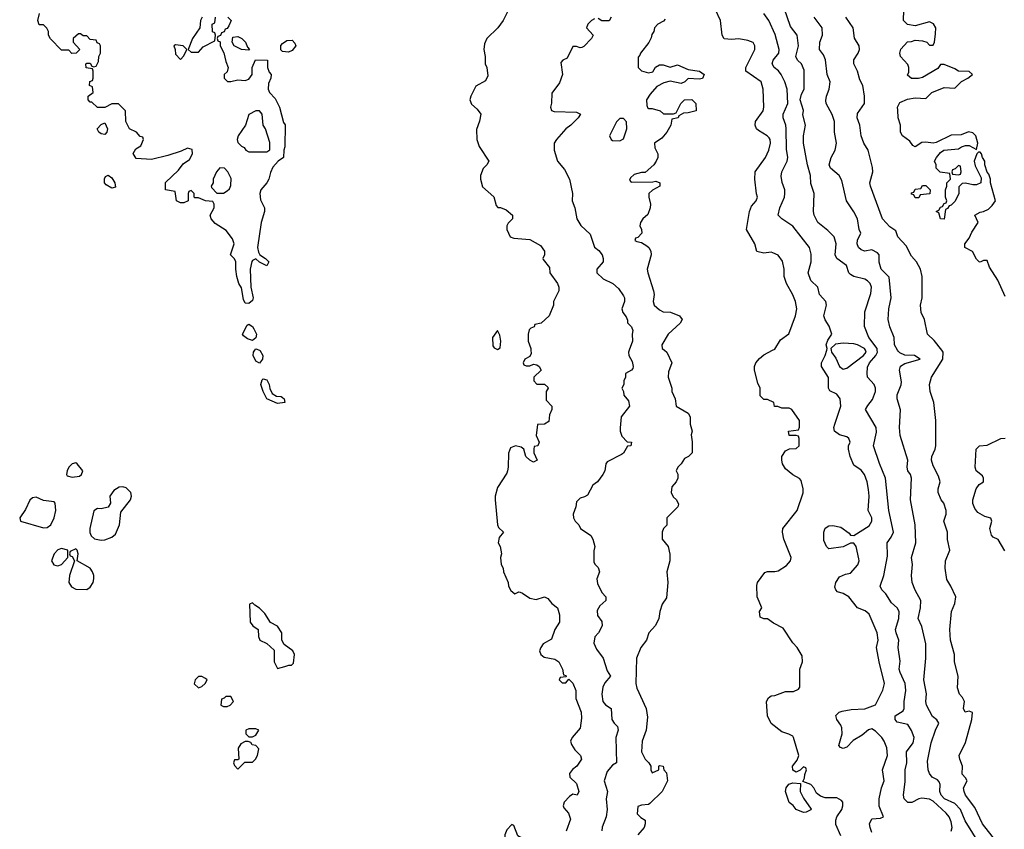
# Model space of a CAD drawing. Header units: inches. Extents: x 2601682 to 2755810, y 449311 to 584050.
# Tile 192 of 256: x 2642578 to 2648045, y 497340 to 501835. Entities that reach past the tile are written whole.
import ezdxf

# ---------------------------------------------------------------- set-up
doc = ezdxf.new("R2010")
doc.units = ezdxf.units.IN
doc.header["$MEASUREMENT"] = 0
doc.layers.add('C6449', color=7, linetype='Continuous')
doc.layers.add('C6540', color=7, linetype='Continuous')

msp = doc.modelspace()

# ---------------------------------------------------------------- linework, layer by layer
at = {"layer": 'C6449', "color": 2}
for points, elevation in [([(2643910.6, 500000), (2643927.3, 499970), (2643926, 499950), (2643910, 499929), (2643890, 499939), (2643874.5, 499970), (2643876, 499990), (2643884.3, 500000)], 26), ([(2645416.7, 500000), (2645418, 499982), (2645410, 499966), (2645382, 499950), (2645374, 499930), (2645378, 499918), (2645390, 499914), (2645410, 499914), (2645430, 499922), (2645450, 499918), (2645462, 499910), (2645474, 499890), (2645432, 499850), (2645432, 499830), (2645450, 499812), (2645491.6, 499811.6), (2645510, 499794), (2645512, 499790), (2645502, 499770), (2645502, 499722), (2645532, 499690), (2645532, 499670), (2645519.6, 499640.4), (2645516, 499604), (2645491.1, 499588.9), (2645452.7, 499587.3), (2645446, 499526), (2645462, 499490), (2645454, 499470), (2645434, 499466), (2645432, 499450), (2645432, 499430), (2645451.3, 499390), (2645430, 499378), (2645410, 499388.7), (2645388.7, 499410), (2645378, 499450), (2645362, 499462), (2645330, 499468.7), (2645302.8, 499457.2), (2645291.1, 499428.9), (2645290.8, 499350), (2645286.8, 499330), (2645282.8, 499317.2), (2645230, 499238), (2645218, 499190), (2645218, 499170), (2645230.6, 499030), (2645236.3, 499016.3), (2645264.7, 498990), (2645240.4, 498959.6), (2645235.5, 498930), (2645244.9, 498910), (2645253, 498870), (2645247.7, 498850), (2645250.8, 498810), (2645262.8, 498790), (2645264.7, 498770), (2645291, 498710), (2645291.3, 498690), (2645305.4, 498665.4), (2645326.8, 498646.8), (2645350, 498658), (2645356.9, 498656.9), (2645370, 498652), (2645410, 498622.8), (2645444.7, 498615.3), (2645492, 498630), (2645510, 498621), (2645533.4, 498593.4), (2645564.7, 498570), (2645576, 498530), (2645574.8, 498490), (2645550, 498448.7), (2645530, 498395.3), (2645484.7, 498370), (2645471, 498350), (2645464.7, 498330), (2645471.3, 498310), (2645490, 498296), (2645550, 498284.7), (2645572, 498270), (2645592, 498230), (2645598, 498198), (2645610, 498194), (2645612.7, 498187.3), (2645578, 498182), (2645574, 498170), (2645590, 498154), (2645610, 498154), (2645627.3, 498172.7), (2645650, 498151.3), (2645666, 498110), (2645665.4, 498065.4), (2645696, 497990), (2645697.3, 497957.3), (2645690, 497902), (2645646, 497850), (2645636, 497830), (2645641, 497810), (2645660.7, 497780.7), (2645692, 497750), (2645698, 497730), (2645670.8, 497690), (2645647.9, 497672.1), (2645631.3, 497650), (2645632, 497630), (2645670, 497594), (2645682, 497550), (2645674, 497530), (2645650, 497535.3), (2645630, 497522), (2645601, 497490), (2645596, 497470), (2645599.8, 497459.8), (2645624.7, 497430), (2645636, 497396), (2645611.3, 497330)], 30), ([(2645962.5, 500000), (2645958.8, 499990), (2645961, 499970), (2645978, 499938), (2645984.7, 499910), (2645982, 499898), (2645974, 499890), (2645942, 499870), (2645942, 499850), (2645932, 499830), (2645932, 499810), (2645922, 499790), (2645931.1, 499771.1), (2645932, 499750), (2645958.8, 499718.8), (2645964.7, 499690), (2645918, 499630), (2645911.6, 499568.4), (2645911.3, 499550), (2645922, 499522), (2645950, 499492), (2645974, 499490), (2645972, 499470), (2645952, 499468), (2645930.9, 499429.1), (2645919.8, 499420.2), (2645839.6, 499380.4), (2645832, 499370), (2645826, 499330), (2645816, 499310), (2645786, 499270), (2645761, 499250), (2645730, 499195.3), (2645714.4, 499185.6), (2645690, 499179), (2645670, 499158), (2645666, 499130), (2645651.3, 499090), (2645652, 499070), (2645662, 499050), (2645682, 499030), (2645692, 499010), (2645750, 498971.3), (2645761, 498950), (2645771, 498910), (2645765.4, 498885.4), (2645765.4, 498825.4), (2645771.6, 498811.6), (2645790, 498794), (2645798, 498770), (2645782, 498730), (2645785.4, 498705.4), (2645810, 498654), (2645832, 498630), (2645832, 498610), (2645799.6, 498580.4), (2645784.9, 498555.1), (2645786.8, 498526.8), (2645810, 498494), (2645812, 498470), (2645791.3, 498430), (2645770.9, 498409.1), (2645766.4, 498373.6), (2645779.9, 498339.9), (2645817.3, 498290), (2645840.5, 498220.5), (2645858, 498190), (2645826.2, 498153.8), (2645815.5, 498130), (2645810.7, 498090.7), (2645816, 498050), (2645830, 498031.3), (2645862, 498010), (2645866, 497950), (2645878, 497930), (2645898, 497910), (2645901, 497890), (2645887.3, 497850), (2645892, 497710), (2645870, 497695.3), (2645839.3, 497660.7), (2645823, 497610), (2645841, 497550), (2645834.8, 497510), (2645840.7, 497450), (2645834.8, 497410), (2645811.3, 497351.3), (2645811.1, 497331.1)], 34), ([(2646158.7, 500000), (2646171.3, 499990), (2646198, 499930), (2646179.6, 499880.4), (2646178, 499850), (2646198, 499790), (2646198, 499770), (2646218, 499730), (2646222, 499690), (2646290, 499651.3), (2646301, 499630), (2646301, 499590), (2646312, 499550), (2646306, 499530), (2646311, 499491), (2646311, 499430), (2646292, 499410), (2646270, 499398), (2646251.1, 499368.9), (2646232, 499350), (2646222, 499330), (2646231.6, 499311.6), (2646232, 499290), (2646222, 499270), (2646198, 499242), (2646196, 499210), (2646205.5, 499185.5), (2646224.7, 499170), (2646235.3, 499144.7), (2646231.3, 499130), (2646171.3, 499070), (2646170.8, 499029.2), (2646152, 499010), (2646144.7, 498990), (2646146, 498950), (2646178, 498910), (2646187.1, 498867.1), (2646187.3, 498830), (2646170.6, 498770), (2646177.3, 498710), (2646170, 498626), (2646144.7, 498590), (2646131.6, 498548.4), (2646126, 498510), (2646107.5, 498472.5), (2646071, 498430), (2646058.8, 498390), (2646026, 498350), (2646002.8, 498290), (2645998.8, 498150), (2646004.5, 498124.5), (2646056.3, 498010), (2646063.4, 497963.4), (2646055.5, 497890), (2646034, 497830), (2646031, 497770), (2646051.3, 497730), (2646072, 497710), (2646082, 497690), (2646082, 497670), (2646090, 497654), (2646126, 497670), (2646126, 497690), (2646130, 497694), (2646151.1, 497691.1), (2646154, 497670), (2646170, 497654), (2646174, 497610), (2646144.7, 497550), (2646076.9, 497483.1), (2646070, 497478), (2646030, 497474), (2646010, 497466), (2646006.8, 497426.8), (2646026, 497406), (2646051.1, 497391.1), (2646051.1, 497371.1), (2646046, 497350), (2646010.7, 497309.3)], 38), ([(2647136.4, 497303.6), (2647110, 497366), (2647108.7, 497390), (2647115.3, 497410), (2647142, 497450), (2647148.7, 497470), (2647148, 497490), (2647140.4, 497500.4), (2647114.6, 497514.6), (2647050, 497515.3), (2647024, 497524), (2647001.2, 497541.2), (2646988, 497570), (2646970, 497588), (2646926, 497606), (2646935.3, 497624.7), (2646936.4, 497643.6), (2646946, 497670), (2646942, 497682), (2646930, 497686), (2646912, 497668), (2646890, 497658), (2646870, 497668), (2646869.3, 497690.7), (2646895.3, 497724.7), (2646904, 497750), (2646875.3, 497850), (2646870, 497858), (2646848.9, 497868.9), (2646810, 497882), (2646750, 497928), (2646729.3, 497970), (2646724, 498050), (2646735.3, 498070), (2646750, 498081), (2646770, 498082.8), (2646830, 498104.7), (2646874.6, 498105.4), (2646902, 498118), (2646908.7, 498130), (2646908.7, 498230), (2646924, 498270), (2646923.1, 498303.1), (2646895.3, 498350), (2646870, 498375.3), (2646816.5, 498456.5), (2646764, 498484), (2646730, 498508), (2646710, 498508.7), (2646690, 498518), (2646685.2, 498550), (2646698, 498570), (2646673.2, 498630), (2646670, 498694), (2646674, 498710), (2646714.6, 498765.4), (2646730, 498771.3), (2646770, 498771), (2646790, 498776), (2646835.5, 498804.5), (2646858, 498830), (2646862, 498850), (2646821.2, 498950), (2646814, 498990), (2646815.3, 499010), (2646895.3, 499110), (2646927.3, 499207.3), (2646928, 499230), (2646916.4, 499276.4), (2646908.4, 499288.4), (2646870, 499308), (2646830, 499342), (2646814, 499370), (2646809, 499390), (2646809, 499410), (2646830, 499442), (2646852.7, 499452.7), (2646890, 499454), (2646906, 499470), (2646906, 499510), (2646902, 499522), (2646890, 499526), (2646850, 499526), (2646846, 499550), (2646902, 499558), (2646907.3, 499572.7), (2646908, 499610), (2646866, 499670), (2646850, 499678), (2646810, 499678), (2646787.3, 499687.3), (2646768.4, 499688.4), (2646766, 499710), (2646730, 499726), (2646710, 499726), (2646690, 499746), (2646689, 499790), (2646676.5, 499816.5), (2646657.2, 499890), (2646657.2, 499910), (2646665.2, 499930), (2646685.4, 499954.6), (2646710, 499974.8), (2646758.5, 500000)], 38), ([(2647310, 497322), (2647299.3, 497350), (2647297.2, 497370), (2647310, 497398), (2647358, 497402), (2647374, 497410), (2647349.3, 497469.3), (2647349.3, 497509.3), (2647362.7, 497570), (2647377.2, 497610), (2647369.4, 497670), (2647397.2, 497750), (2647391.9, 497791.9), (2647377.2, 497830), (2647364, 497850), (2647330, 497884), (2647310, 497897.2), (2647290, 497892.3), (2647256.4, 497863.6), (2647206, 497834), (2647170, 497795.3), (2647150, 497788), (2647134.6, 497794.6), (2647126, 497806), (2647144, 497870), (2647143.1, 497903.1), (2647138, 497918), (2647115.3, 497950), (2647109, 497971), (2647128, 497990), (2647144.1, 497995.9), (2647194.5, 498005.5), (2647270, 498008), (2647329.3, 498030.7), (2647370, 498112), (2647379, 498150), (2647349.5, 498269.5), (2647335.1, 498350), (2647345.2, 498390), (2647339.3, 498430), (2647294.8, 498534.8), (2647272.9, 498552.9), (2647229.4, 498569.4), (2647182, 498630), (2647150, 498648.7), (2647118, 498658), (2647108.7, 498668.7), (2647104.7, 498684.7), (2647108.7, 498710), (2647130, 498742), (2647163.1, 498756.9), (2647190, 498762.8), (2647232.1, 498807.9), (2647239, 498830), (2647238, 498842), (2647222, 498910), (2647210, 498928), (2647190, 498928.7), (2647150.8, 498909.2), (2647070, 498898), (2647058, 498910), (2647043.1, 498943.1), (2647042, 498990), (2647050, 499011.3), (2647070, 499024.7), (2647093.6, 499026.4), (2647137.5, 499017.5), (2647183.6, 498983.6), (2647190, 498974), (2647210, 498972), (2647294.8, 499025.2), (2647308.7, 499050), (2647308.7, 499070), (2647289, 499110), (2647295.1, 499190), (2647290, 499226), (2647282.7, 499270), (2647269.2, 499310), (2647250, 499334), (2647210, 499362), (2647189, 499410), (2647179, 499450), (2647179, 499470), (2647188.7, 499490), (2647182, 499510), (2647170, 499519), (2647129.3, 499529.3), (2647102, 499550), (2647099, 499570), (2647104, 499590), (2647137.2, 499690), (2647134, 499730), (2647115.5, 499755.5), (2647075.3, 499775.3), (2647069, 499790), (2647068.7, 499848.7), (2647029.2, 499910), (2647029.2, 499930), (2647049.3, 499970), (2647058.8, 500000)], 34), ([(2647083.3, 500000), (2647084.7, 499990), (2647110, 499956), (2647130.5, 499910.5), (2647150, 499894.8), (2647170, 499900.5), (2647262.9, 499970), (2647277.6, 499990), (2647273.5, 500000)], 34), ([(2647749.4, 497330.6), (2647756, 497350), (2647750, 497382), (2647738, 497410), (2647722.7, 497430), (2647650, 497495.6), (2647630, 497507), (2647587.5, 497512.5), (2647570, 497509), (2647530.6, 497489.4), (2647510, 497489), (2647489, 497510), (2647486, 497530), (2647494.2, 497605.8), (2647495.1, 497670), (2647504.5, 497710), (2647502, 497770), (2647539.1, 497820.9), (2647544.5, 497850), (2647530, 497889), (2647510, 497922), (2647450, 497935.3), (2647439, 497950), (2647439, 497970), (2647483.1, 497996.9), (2647489.3, 498010.7), (2647489.4, 498050), (2647498, 498110), (2647494.5, 498150), (2647466, 498210), (2647461.2, 498230), (2647466, 498274), (2647456, 498350), (2647459, 498390), (2647444, 498430), (2647441.2, 498450), (2647459.3, 498510), (2647461.2, 498550), (2647449.4, 498569.4), (2647418, 498598), (2647387, 498647), (2647364, 498670), (2647355.3, 498690), (2647375.1, 498750), (2647397.2, 498857.2), (2647395.3, 498930), (2647417.5, 498962.5), (2647429.3, 498990), (2647403.7, 499110), (2647385.2, 499290), (2647351.9, 499371.9), (2647319, 499470), (2647335.5, 499544.5), (2647333.2, 499570), (2647274, 499670), (2647286.3, 499693.7), (2647312.9, 499727.1), (2647329, 499770), (2647329, 499790), (2647322, 499810), (2647286, 499850), (2647282.7, 499870), (2647285.6, 499905.6), (2647295.6, 499930), (2647331.6, 499970), (2647341.3, 499990), (2647339.7, 500000)], 30), ([(2647912.7, 497250), (2647827.3, 497387.3), (2647801.6, 497450), (2647770, 497482.9), (2647712.7, 497510), (2647694, 497530), (2647687.3, 497550), (2647689.3, 497589.3), (2647683.2, 497603.2), (2647674, 497614), (2647644, 497630), (2647629.5, 497649.5), (2647622.7, 497670), (2647618, 497718), (2647639, 497821), (2647662, 497890), (2647682, 497930), (2647670, 497948), (2647646.6, 497966.6), (2647612.7, 498030), (2647609.4, 498050), (2647612.5, 498092.5), (2647598, 498170), (2647609.5, 498290.5), (2647609.3, 498370), (2647586, 498466), (2647566.6, 498510), (2647579.3, 498570), (2647582, 498610), (2647550, 498668), (2647533.2, 498710), (2647529.2, 498750), (2647535.1, 498810), (2647529.2, 498850), (2647552.7, 498930), (2647549.2, 499030), (2647523.7, 499170), (2647529.2, 499290), (2647524, 499310), (2647509.2, 499330), (2647505.2, 499350), (2647509.2, 499390), (2647465.8, 499525.8), (2647462.9, 499570), (2647469.3, 499669.3), (2647449.5, 499730), (2647450, 499752), (2647472.1, 499807.9), (2647474.8, 499825.2), (2647462.7, 499890), (2647469.1, 499910.9), (2647492.9, 499927.1), (2647578, 499950), (2647546, 499970), (2647492.9, 499972.9), (2647464.7, 499984.7), (2647454.6, 499994.6), (2647451.6, 500000)], 26), ([(2647996.9, 497276.9), (2647923.7, 497370), (2647881.6, 497461.6), (2647829.3, 497530), (2647821.2, 497550), (2647819, 497570), (2647838, 497610), (2647830, 497626), (2647810, 497646), (2647813.2, 497690), (2647797.2, 497730), (2647794, 497750), (2647830, 497822), (2647865.2, 497950), (2647868, 497988), (2647850, 497995.3), (2647828, 497990), (2647818, 498010), (2647824, 498050), (2647812.5, 498072.5), (2647795.3, 498090), (2647784.7, 498124.7), (2647789.2, 498190), (2647769.2, 498270), (2647769, 498310), (2647746.6, 498390), (2647742.7, 498450), (2647752.3, 498550), (2647770, 498594), (2647775.3, 498630), (2647748.7, 498690), (2647726.3, 498726.3), (2647717.2, 498790), (2647719, 498830), (2647742, 498890), (2647729.1, 498949.1), (2647729, 498990), (2647709, 499050), (2647722, 499090), (2647722, 499110), (2647708.7, 499150), (2647694, 499170), (2647677.2, 499210), (2647677.2, 499230), (2647689, 499270), (2647680.2, 499300.2), (2647650, 499358), (2647641.2, 499390), (2647642.7, 499410), (2647661.2, 499450), (2647665.2, 499470), (2647665.2, 499610), (2647652.7, 499710), (2647633.2, 499770), (2647629.2, 499810), (2647641.2, 499850), (2647703.7, 499950), (2647706, 499990), (2647698, 500000)], 22), ([(2648047, 498887), (2648010, 498948.7), (2647982.7, 498962.7), (2647973.6, 498973.6), (2647964, 499010), (2647976, 499050), (2647970, 499068), (2647937.5, 499077.5), (2647898.6, 499098.6), (2647881.5, 499121.5), (2647869.4, 499149.4), (2647869.2, 499170), (2647889, 499230), (2647904.8, 499255.2), (2647928.7, 499270), (2647928.7, 499290), (2647923.1, 499303.1), (2647889.4, 499329.4), (2647882.7, 499350), (2647889, 499450), (2647908, 499470), (2647950, 499472), (2648026, 499510), (2648050, 499511.3)], 18)]:
    msp.add_lwpolyline(points, dxfattribs=dict(at, elevation=elevation))
for points, elevation in [([(2644010, 499703.7), (2643949.6, 499729.6), (2643929.3, 499770), (2643916, 499810), (2643924.1, 499835.9), (2643930, 499841), (2643950, 499836), (2643964, 499810), (2643967.3, 499787.3), (2643979.8, 499759.8), (2644004.5, 499744.5), (2644030, 499742.8), (2644038, 499738), (2644046, 499730), (2644050, 499709.2)], 26), ([(2642890, 499374), (2642870, 499368.7), (2642851.3, 499350), (2642841, 499330), (2642838, 499310), (2642842, 499302), (2642870, 499296), (2642910, 499301), (2642922, 499310), (2642928.7, 499330), (2642898, 499370)], 30), ([(2643150, 499241.2), (2643130, 499239), (2643099.8, 499220.2), (2643078, 499190), (2643082, 499150), (2643070, 499128), (2643030, 499119), (2643010, 499122), (2642990, 499108), (2642966.8, 499010), (2642967.1, 498987.1), (2642974.8, 498970), (2642993, 498953), (2643030, 498944.9), (2643050, 498947.7), (2643090, 498962.8), (2643110, 498978), (2643132, 499030), (2643139.3, 499100.7), (2643192.7, 499170), (2643199.3, 499190), (2643196, 499210), (2643170, 499236)], 30), ([(2642670, 499183.7), (2642650, 499181.2), (2642633.4, 499166.6), (2642610, 499115.3), (2642578, 499070), (2642582, 499050), (2642710, 499014), (2642730, 499016), (2642750, 499031.3), (2642769.3, 499070), (2642779.3, 499110), (2642775.3, 499150), (2642770, 499158), (2642710, 499165.2)], 30), ([(2642810, 498899.3), (2642790, 498892.3), (2642770, 498869), (2642754.8, 498830), (2642768, 498808), (2642790, 498802.8), (2642809.3, 498810.7), (2642846, 498850), (2642846, 498890)], 30), ([(2642890, 498898), (2642858, 498882), (2642854, 498870), (2642858, 498858), (2642870, 498854), (2642882, 498830), (2642854.9, 498750), (2642850.6, 498710), (2642866, 498686), (2642890, 498674), (2642950, 498670.8), (2642970, 498684.7), (2642985.2, 498710), (2642989.3, 498730), (2642989.3, 498750), (2642982.7, 498770), (2642969, 498790), (2642898, 498830), (2642902, 498870), (2642898, 498890)], 30), ([(2643870, 498598), (2643854, 498590), (2643858, 498490), (2643872, 498470), (2643902, 498450), (2643904.7, 498410), (2643912, 498390), (2643951, 498371), (2643990, 498334), (2643991.3, 498270), (2644010, 498232), (2644050, 498244.7), (2644072, 498252), (2644088, 498252), (2644098, 498262), (2644104, 498310), (2644094, 498330), (2644046, 498366), (2644034, 498390), (2644034, 498430), (2644010, 498468), (2643970, 498488), (2643938.6, 498538.6), (2643910, 498568.7), (2643884, 498584)], 30), ([(2643590, 498188), (2643570, 498188), (2643552, 498170), (2643547.1, 498147.1), (2643570, 498126), (2643590, 498132), (2643608, 498150), (2643618, 498170), (2643610, 498178)], 30), ([(2643750, 498078), (2643722, 498078), (2643712.7, 498067.3), (2643698, 498062), (2643694, 498030), (2643710, 498022), (2643730, 498022), (2643746, 498030), (2643766, 498050)], 30), ([(2643890, 497898), (2643850, 497898), (2643834, 497890), (2643834, 497870), (2643850, 497854), (2643870, 497854), (2643890, 497862), (2643906, 497890)], 30), ([(2643830, 497828), (2643805.4, 497814.6), (2643791.3, 497790), (2643794, 497730), (2643790, 497726), (2643770, 497726), (2643764.7, 497710), (2643770, 497694), (2643790, 497674), (2643828, 497712), (2643870, 497712), (2643888, 497730), (2643898, 497750), (2643906, 497786), (2643890, 497806), (2643868.7, 497808.7), (2643862, 497822), (2643847.3, 497827.3)], 30), ([(2646930, 497434), (2646889.5, 497449.5), (2646872, 497472), (2646850, 497489), (2646829.3, 497550), (2646833.2, 497570), (2646848.7, 497590), (2646870, 497598.8), (2646914, 497594), (2646911.3, 497550), (2646930, 497512), (2646972, 497452), (2646970, 497448.7), (2646944.7, 497435.3)], 38), ([(2645310, 497366), (2645282, 497338), (2645271.3, 497310), (2645271.3, 497290), (2645286.4, 497266.4), (2645310, 497252), (2645330, 497252), (2645350, 497274), (2645362, 497278), (2645366, 497290), (2645344, 497304), (2645322, 497362)], 30)]:
    msp.add_lwpolyline(points, close=True, dxfattribs=dict(at, elevation=elevation))
at = {"layer": 'C6540', "color": 2}
for points, elevation in [([(2647339.7, 500000), (2647338, 500010), (2647292.3, 500070), (2647268.9, 500131.1), (2647270, 500214), (2647304.4, 500315.6), (2647307.6, 500350), (2647300.7, 500370), (2647285.3, 500385.3), (2647270, 500393.6), (2647208.7, 500410), (2647190, 500421.2), (2647181.2, 500430), (2647169.2, 500470), (2647114.5, 500510), (2647106, 500530), (2647112, 500590), (2647099.3, 500630), (2647065.4, 500665.4), (2647009.6, 500709.6), (2646989, 500750), (2646985.2, 500770), (2646989, 500870), (2646970, 500926), (2646969.3, 500970), (2646952.3, 501030), (2646929.5, 501149.5), (2646929.4, 501190), (2646941.2, 501250), (2646926.3, 501306.3), (2646929.3, 501330.7), (2646912.3, 501390), (2646918.9, 501421.1), (2646933.2, 501450), (2646934, 501554), (2646919.3, 501590), (2646897.2, 501610), (2646886.6, 501630), (2646901.6, 501690), (2646894.5, 501750), (2646857, 501797), (2646805.2, 501950)], 30), ([(2643734, 501850), (2643751.3, 501831.3), (2643739.6, 501800.4), (2643730, 501786), (2643718, 501782), (2643712.7, 501767.3), (2643698, 501762), (2643692.7, 501747.3), (2643678, 501742), (2643674, 501730), (2643678, 501718), (2643692, 501712), (2643692, 501690), (2643711.1, 501651.1), (2643722.8, 501602.8), (2643736, 501570), (2643730, 501546), (2643714, 501530), (2643714, 501510), (2643732.7, 501492.7), (2643750, 501492), (2643790, 501501), (2643830, 501498), (2643850, 501504.7), (2643868, 501530), (2643868, 501570), (2643887.3, 501612.7), (2643954, 501610), (2643954, 501570), (2643963.6, 501543.6), (2643974, 501530), (2643972, 501510), (2643959.6, 501480.4), (2643958, 501450), (2643964.7, 501430), (2643996.8, 501396.8), (2644021, 501350), (2644043.6, 501263.6), (2644051.1, 501251.1), (2644051, 501130), (2644044.7, 501110), (2644042, 501070), (2644014, 501050), (2643983.6, 501016.4), (2643970, 500986), (2643961, 500950), (2643950.6, 500929.4), (2643916, 500890), (2643910.8, 500870), (2643915.3, 500835.3), (2643938, 500790), (2643938, 500770), (2643918, 500710), (2643898, 500570), (2643903.6, 500543.6), (2643912, 500530), (2643942, 500510), (2643962, 500490), (2643950, 500468.7), (2643910, 500488.7), (2643890, 500508), (2643870, 500499), (2643866.9, 500493.1), (2643858, 500450), (2643861, 500350), (2643874.9, 500290), (2643870, 500275.3), (2643850, 500259), (2643830, 500262), (2643821.2, 500281.2), (2643810, 500346), (2643794, 500370), (2643784, 500410), (2643777.2, 500450), (2643777.2, 500490), (2643770, 500508), (2643748.7, 500530), (2643769.2, 500590), (2643758.9, 500618.9), (2643724.7, 500664.7), (2643663.2, 500703.2), (2643642, 500730), (2643635.3, 500750), (2643658, 500790), (2643658, 500810), (2643650, 500826), (2643608.9, 500828.9), (2643570, 500846), (2643550, 500846), (2643546, 500850), (2643546, 500870), (2643530, 500886), (2643518, 500882), (2643514, 500870), (2643514, 500830), (2643490, 500818), (2643470, 500818), (2643448.7, 500830), (2643442, 500882), (2643388, 500890), (2643388.4, 500931.6), (2643460.4, 500999.6), (2643485.6, 501034.4), (2643520.4, 501059.6), (2643538, 501090), (2643535.3, 501115.3), (2643510, 501122), (2643474.8, 501105.2), (2643399.8, 501080.2), (2643310, 501059), (2643224, 501064), (2643208.4, 501091.6), (2643222, 501118), (2643250, 501134), (2643266, 501170), (2643262, 501182), (2643247.3, 501187.3), (2643226, 501210), (2643188, 501230), (2643168, 501270), (2643166, 501330), (2643127.3, 501367.3), (2643090, 501368), (2643050, 501348), (2643010, 501348), (2642978, 501378), (2642970, 501378), (2642958, 501390), (2642958, 501410), (2642986, 501430), (2642982, 501462), (2642966, 501470), (2642967.3, 501492.7), (2642982, 501498), (2642986, 501510), (2642986, 501550), (2642982, 501562), (2642947.3, 501567.3), (2642946, 501590), (2642950, 501594), (2642970, 501594), (2642978, 501578), (2642990, 501574), (2643002, 501578), (2643016.4, 501603.6), (2643018, 501630), (2643026, 501650), (2643026, 501690), (2643022, 501702), (2643007.3, 501707.3), (2643002, 501722), (2642970, 501726), (2642950, 501746), (2642930, 501746), (2642916.4, 501756.4), (2642903.6, 501756.4), (2642874, 501730), (2642874, 501710), (2642912, 501670), (2642891.6, 501648.4), (2642868, 501648), (2642850, 501666), (2642810, 501666), (2642748.4, 501728.4), (2642738, 501750), (2642738, 501770), (2642728.4, 501788.4), (2642710, 501806), (2642686, 501806), (2642678, 501830), (2642688, 501870)], 26), ([(2645290, 501886), (2645262, 501830), (2645232, 501790), (2645171, 501730), (2645158, 501702), (2645154.8, 501670), (2645162, 501630), (2645162, 501590), (2645171, 501570), (2645176.9, 501523.1), (2645163.6, 501496.4), (2645110, 501466), (2645082, 501410), (2645078, 501390), (2645086.4, 501366.4), (2645118, 501338), (2645138, 501310), (2645131.1, 501271.1), (2645114, 501226), (2645115.5, 501170), (2645130, 501131), (2645182, 501050), (2645172, 501030), (2645151.1, 501008.9), (2645136, 500970), (2645136, 500950), (2645146.8, 500906.8), (2645210, 500852), (2645223.6, 500803.6), (2645232, 500792), (2645248, 500792), (2645279.8, 500779.8), (2645314, 500750), (2645314, 500730), (2645290, 500706), (2645282, 500690), (2645282, 500670), (2645302, 500630), (2645322, 500622), (2645410, 500614.8), (2645470, 500582), (2645491, 500550), (2645491.3, 500528.7), (2645482, 500510), (2645483.6, 500503.6), (2645519.6, 500459.6), (2645522, 500430), (2645564.7, 500370), (2645571, 500350), (2645571, 500330), (2645542, 500270), (2645542, 500250), (2645518, 500190), (2645474, 500150), (2645438, 500142), (2645434, 500130), (2645416.9, 500123.1), (2645407.1, 500112.9), (2645401, 500090), (2645401, 500050), (2645416, 500010), (2645416.7, 500000)], 30), ([(2646758.5, 500000), (2646770, 500006), (2646802, 500058), (2646849.2, 500090.8), (2646886, 500190), (2646892.3, 500230), (2646885.2, 500270), (2646870, 500308), (2646835.3, 500370), (2646822, 500410), (2646822, 500450), (2646813.6, 500493.6), (2646790, 500528), (2646760.2, 500540.2), (2646750, 500544), (2646710, 500539), (2646670, 500548), (2646659, 500590), (2646613.2, 500670), (2646629.2, 500770), (2646640.9, 500799.1), (2646668, 500830), (2646675.3, 500850), (2646668.7, 500868.7), (2646659.3, 500950), (2646661.2, 500990), (2646719.3, 501070), (2646737.2, 501110), (2646746, 501150), (2646744, 501170), (2646738.6, 501178.6), (2646728.7, 501190), (2646679.3, 501219.3), (2646669, 501230), (2646661.2, 501250), (2646664, 501270), (2646705.2, 501330), (2646709.2, 501350), (2646705.2, 501450), (2646695.3, 501490), (2646609, 501550), (2646609.2, 501570), (2646659, 501670), (2646659, 501690), (2646650, 501708), (2646620.2, 501720.2), (2646570, 501729.3), (2646530, 501726), (2646490, 501729), (2646479, 501750), (2646468.7, 501830), (2646441.2, 501890)], 38), ([(2647058.8, 500000), (2647062, 500010), (2647055.3, 500030), (2647064.7, 500055.3), (2647088, 500090), (2647072.9, 500132.9), (2647049.3, 500169.3), (2647042, 500190), (2647057.2, 500250), (2647054, 500270), (2647019, 500310), (2647008.7, 500350), (2646970, 500388), (2646955.3, 500430), (2646973.2, 500490), (2646972.9, 500532.9), (2646964, 500570), (2646870, 500689.2), (2646808.7, 500730), (2646789.2, 500750), (2646798, 500790), (2646823.7, 500850), (2646826.6, 500870), (2646826, 500890), (2646812.1, 500932.1), (2646806.8, 500966.8), (2646809.4, 500990), (2646839.5, 501050), (2646842.9, 501070), (2646835.9, 501115.9), (2646834.5, 501230), (2646832, 501250), (2646817, 501290), (2646817, 501310), (2646842.9, 501370), (2646838.7, 501450), (2646825.6, 501490), (2646805.1, 501530), (2646791.1, 501551.1), (2646767, 501570), (2646755.1, 501590), (2646760.9, 501610), (2646792.3, 501650), (2646795.1, 501670), (2646772.6, 501752.6), (2646737.2, 501830), (2646709.2, 501870)], 34), ([(2648050, 500298), (2648009.4, 500389.4), (2647962, 500462), (2647950, 500498), (2647930, 500498), (2647911.6, 500488.4), (2647906, 500490), (2647890, 500506), (2647868.4, 500548.4), (2647826, 500570), (2647826, 500590), (2647850, 500622), (2647864.1, 500655.9), (2647899, 500710), (2647882, 500750), (2647910, 500766.8), (2647930, 500770.7), (2647956.6, 500783.4), (2647977.2, 500802.8), (2647995.1, 500830), (2647968.7, 500930), (2647968.7, 500950), (2647958, 500978), (2647948.9, 500988.9), (2647936, 501030), (2647937.2, 501050), (2647924, 501070), (2647919, 501090), (2647910, 501099), (2647901, 501099), (2647892, 501090), (2647878, 501050), (2647883.6, 501023.6), (2647916.9, 500956.9), (2647914, 500930), (2647890, 500918), (2647870, 500918), (2647830, 500928), (2647810, 500926), (2647792.7, 500907.3), (2647792, 500870), (2647772.7, 500827.3), (2647750, 500806), (2647738, 500802), (2647730, 500786), (2647718, 500782), (2647711.6, 500728.4), (2647690, 500728.7), (2647682, 500762), (2647666, 500770), (2647682, 500778), (2647690, 500794), (2647702, 500798), (2647710, 500814), (2647722, 500818), (2647726, 500830), (2647718, 500850), (2647718, 500890), (2647726, 500910), (2647726, 500930), (2647746, 500950), (2647742, 500982), (2647688.4, 500988.4), (2647666, 501010), (2647666, 501030), (2647658, 501050), (2647668, 501070), (2647690, 501098), (2647709.3, 501110.7), (2647790, 501118), (2647808, 501130), (2647830, 501136), (2647850, 501136), (2647890, 501114), (2647898, 501150), (2647886.6, 501190), (2647870, 501206.6), (2647846.6, 501213.4), (2647804.9, 501195.1), (2647750, 501194), (2647667.3, 501152.7), (2647650, 501149.2), (2647610, 501156), (2647586.4, 501153.6), (2647549, 501129), (2647536.4, 501136.4), (2647520.4, 501160.4), (2647479, 501190), (2647469.3, 501210), (2647469.2, 501250), (2647456, 501290), (2647452.9, 501332.9), (2647452.7, 501350), (2647465.1, 501374.9), (2647506.6, 501393.4), (2647550, 501400.7), (2647610, 501398), (2647642, 501430), (2647710, 501458.4), (2647770, 501454.8), (2647807.2, 501492.8), (2647842, 501510), (2647868, 501530), (2647850, 501548), (2647790, 501549), (2647770, 501562), (2647710, 501586), (2647690, 501586), (2647675.3, 501564.7), (2647590, 501514), (2647568.9, 501508.9), (2647528.7, 501508.7), (2647508, 501528), (2647515.3, 501544.7), (2647515.3, 501570), (2647510, 501586), (2647468.7, 501630), (2647464, 501650), (2647470, 501672), (2647507.3, 501712.7), (2647530, 501714), (2647550, 501722), (2647590, 501718), (2647614, 501710), (2647630, 501694), (2647650, 501694), (2647658, 501710), (2647663.1, 501756.9), (2647664, 501790), (2647652.3, 501812.3), (2647630, 501824), (2647550, 501801.2), (2647508, 501808), (2647486, 501830), (2647487.3, 501887.3)], 18), ([(2643592, 501850), (2643582, 501830), (2643578, 501790), (2643538, 501730), (2643514, 501670), (2643530, 501654), (2643570, 501654), (2643596.4, 501683.6), (2643662, 501718), (2643666, 501750), (2643662, 501762), (2643648.4, 501768.4), (2643646, 501810), (2643662, 501818), (2643666, 501850)], 26), ([(2645770, 501839), (2645752, 501830), (2645732, 501810), (2645724.7, 501790), (2645762, 501750), (2645752, 501730), (2645710, 501686), (2645699.6, 501680.4), (2645690, 501678), (2645670, 501686), (2645650, 501686), (2645618, 501622), (2645594, 501610), (2645582, 501598), (2645592, 501530), (2645575.3, 501484.7), (2645532.7, 501427.3), (2645531.6, 501371.6), (2645524.7, 501350), (2645531.6, 501331.6), (2645545.4, 501325.4), (2645670, 501322), (2645691.3, 501311.3), (2645678, 501290), (2645638, 501250), (2645610, 501229), (2645558, 501170), (2645546, 501150), (2645544.7, 501110), (2645564.7, 501050), (2645603.5, 501003.5), (2645630.6, 500950.6), (2645646.8, 500870), (2645646, 500830), (2645661, 500790), (2645671, 500730), (2645693.2, 500693.2), (2645744.9, 500644.9), (2645770, 500572), (2645794.4, 500554.4), (2645811.3, 500530), (2645818, 500510), (2645818, 500490), (2645782, 500450), (2645782, 500430), (2645816.9, 500396.9), (2645871.3, 500370), (2645902, 500342), (2645930, 500302), (2645936, 500290), (2645936, 500270), (2645921, 500230), (2645926, 500210), (2645945.4, 500185.4), (2645952.7, 500167.3), (2645952.7, 500152.7), (2645974, 500130), (2645982, 500110), (2645978, 500090), (2645981, 500050), (2645962.5, 500000)], 34), ([(2645862, 501850), (2645850, 501828.7), (2645810, 501828.7), (2645790, 501842)], 34), ([(2646162, 501838), (2646152.7, 501827.3), (2646122, 501810), (2646102, 501790), (2646098, 501770), (2646087.1, 501752.9), (2646084.7, 501735.3), (2646071.6, 501708.4), (2646024.7, 501650), (2646022, 501638), (2646012.7, 501627.3), (2646012, 501570), (2646031.1, 501551.1), (2646070, 501541), (2646093.6, 501546.4), (2646109, 501571), (2646130, 501584.7), (2646150, 501584.7), (2646190, 501571.3), (2646230, 501584.7), (2646290, 501558), (2646352, 501550), (2646378, 501530), (2646370, 501509), (2646350, 501505.2), (2646290, 501508.7), (2646270.6, 501489.4), (2646250, 501481.2), (2646190, 501494), (2646154.8, 501485.2), (2646116, 501464), (2646078, 501422), (2646058, 501390), (2646059.6, 501359.6), (2646064.7, 501344.7), (2646070, 501342), (2646090, 501342), (2646134, 501330), (2646152.7, 501312.7), (2646207.3, 501312.7), (2646222, 501318), (2646248.7, 501370), (2646268.7, 501390), (2646310, 501391.3), (2646332, 501370), (2646334, 501330), (2646290, 501318), (2646263.6, 501316.4), (2646238, 501302), (2646234, 501290), (2646198, 501282), (2646194, 501250), (2646172, 501210), (2646142.8, 501177.2), (2646102, 501150), (2646103.6, 501123.6), (2646122, 501090), (2646122, 501070), (2646112, 501050), (2646098, 501030), (2646050, 500986), (2646030, 500986), (2645990, 500975.3), (2645970, 500958), (2645964.7, 500944.7), (2645972.7, 500932.7), (2646094, 500934), (2646110, 500938), (2646131.3, 500930), (2646132, 500910), (2646091.1, 500888.9), (2646072, 500870), (2646071.3, 500850), (2646081, 500810), (2646078, 500790), (2646066, 500754), (2646038, 500730), (2646024.7, 500710), (2646022, 500690), (2646031.3, 500670), (2646032, 500650), (2646010, 500626), (2645998, 500622), (2645994, 500610), (2646003.6, 500603.6), (2646030, 500598), (2646059.8, 500579.8), (2646072, 500570), (2646082, 500550), (2646084.7, 500530), (2646062, 500450), (2646064.7, 500430), (2646097.3, 500330), (2646100.7, 500310), (2646094.8, 500270), (2646101, 500250), (2646130, 500224), (2646150, 500214), (2646190.6, 500210.6), (2646242, 500190), (2646256, 500170), (2646244.7, 500150), (2646178, 500090), (2646142.8, 500030), (2646146, 500010), (2646158.7, 500000)], 38), ([(2647451.6, 500000), (2647435.3, 500030), (2647432.7, 500070), (2647409.6, 500129.6), (2647400.9, 500170), (2647403.7, 500230), (2647416, 500290), (2647405.6, 500405.6), (2647361.2, 500450), (2647349.4, 500489.4), (2647349.3, 500530), (2647340.7, 500540.7), (2647310, 500557.6), (2647269.7, 500549.7), (2647250, 500557), (2647235.1, 500570), (2647227, 500590), (2647229.4, 500610.6), (2647248.7, 500650), (2647239, 500670), (2647229.3, 500729.3), (2647210, 500768), (2647169, 500830), (2647143.2, 500943.2), (2647128.7, 500970), (2647079, 501010), (2647073.2, 501030), (2647082.7, 501070), (2647105.2, 501110), (2647113.2, 501150), (2647102, 501210), (2647101.2, 501270), (2647089.5, 501309.5), (2647056, 501370), (2647053.6, 501386.4), (2647057.2, 501410), (2647073.2, 501450), (2647077.2, 501490), (2647061.2, 501530), (2647052.5, 501612.5), (2647040.2, 501640.2), (2647019, 501670), (2647021.2, 501710), (2647036, 501750), (2647032.7, 501790), (2646989.5, 501849.5)], 26), ([(2647698, 500000), (2647654.5, 500054.5), (2647619, 500090), (2647601.2, 500170), (2647584, 500210), (2647579, 500250), (2647589.2, 500290), (2647589.3, 500410), (2647579.3, 500450), (2647557.2, 500490), (2647530, 500522), (2647500.1, 500580.1), (2647454, 500630), (2647442, 500662), (2647410, 500685.2), (2647369.4, 500730), (2647301.2, 500910), (2647299, 500930), (2647314, 500990), (2647313.6, 501013.6), (2647289, 501110), (2647265.2, 501150), (2647249.2, 501190), (2647242, 501250), (2647228.7, 501290), (2647230, 501314), (2647268, 501370), (2647268.7, 501410), (2647259, 501470), (2647242, 501502), (2647229.2, 501550), (2647209.4, 501590), (2647210, 501612), (2647234, 501650), (2647241.2, 501670), (2647239, 501690), (2647212.9, 501732.9), (2647205.2, 501790), (2647165.2, 501850)], 22), ([(2643884.3, 500000), (2643890, 500006.8), (2643910, 500001), (2643910.6, 500000)], 26), ([(2647273.5, 500000), (2647269.4, 500010), (2647230, 500029.7), (2647210, 500034.7), (2647150, 500038.4), (2647106.8, 500033.2), (2647082, 500010), (2647083.3, 500000)], 34)]:
    msp.add_lwpolyline(points, dxfattribs=dict(at, elevation=elevation))
for points, elevation in [([(2643443.6, 501696.4), (2643434, 501690), (2643442, 501670), (2643443.6, 501643.6), (2643470, 501614), (2643490, 501634), (2643506, 501670), (2643486, 501690)], 26), ([(2643850, 501666), (2643810, 501669), (2643768, 501690), (2643758, 501710), (2643762, 501738), (2643790, 501742), (2643811.1, 501731.1), (2643832, 501710), (2643842, 501682), (2643854, 501670)], 26), ([(2644070, 501655.3), (2644038, 501658), (2644028.4, 501668.4), (2644028.4, 501691.6), (2644036.4, 501703.6), (2644060.4, 501719.6), (2644090, 501722), (2644105.4, 501705.4), (2644110.8, 501690.8), (2644090, 501664)], 26), ([(2643890, 501329), (2643850, 501308), (2643831.3, 501250), (2643791.3, 501190), (2643786, 501170), (2643790, 501154), (2643810, 501132), (2643824.7, 501124.7), (2643834, 501110), (2643850, 501102), (2643950, 501102), (2643967.3, 501112.7), (2643967.3, 501152.7), (2643942, 501230), (2643929.2, 501249.2), (2643924, 501310), (2643910, 501328.7)], 26), ([(2643050, 501198), (2643030, 501202), (2643018, 501210), (2643008.7, 501230), (2643030, 501254), (2643050, 501262), (2643064.7, 501230), (2643062, 501210)], 26), ([(2645930, 501286), (2645910, 501286), (2645891.6, 501268.4), (2645852, 501190), (2645862, 501170), (2645870, 501164.7), (2645910, 501162), (2645930, 501174), (2645948.7, 501230), (2645947.3, 501267.3)], 38), ([(2643690, 501013.2), (2643671.3, 500990), (2643652, 500950), (2643652, 500930), (2643642, 500910), (2643643.6, 500903.6), (2643672.7, 500872.7), (2643710, 500872), (2643730, 500884.7), (2643743.1, 500896.9), (2643750, 500914), (2643752.5, 500952.5), (2643734, 500990), (2643715.3, 501010)], 26), ([(2647790, 501026), (2647772.7, 501007.3), (2647758, 501002), (2647754, 500990), (2647758, 500978), (2647790, 500974), (2647802, 500978), (2647806, 500990), (2647802, 501022)], 18), ([(2643090, 500899), (2643058, 500918), (2643049, 500930), (2643049.3, 500950.7), (2643055.3, 500964.7), (2643070, 500972), (2643090, 500958), (2643106, 500930), (2643110, 500906)], 26), ([(2647550, 500846), (2647542, 500862), (2647530, 500866), (2647530, 500874), (2647542, 500878), (2647550, 500894), (2647582, 500898), (2647590, 500914), (2647610, 500914), (2647634, 500890), (2647631.6, 500868.4), (2647578, 500862), (2647570, 500846)], 18), ([(2643870, 500053.2), (2643842.9, 500062.9), (2643820.2, 500080.2), (2643815.3, 500090), (2643840.2, 500139.8), (2643850, 500144.7), (2643870, 500131.3), (2643878.8, 500118.8), (2643892.7, 500090), (2643890, 500068.7)], 26), ([(2645230, 500108.7), (2645203, 500070), (2645204.7, 500024.7), (2645213.2, 500013.2), (2645230, 500004), (2645246, 500014), (2645249.5, 500050), (2645244.1, 500084.1)], 30)]:
    msp.add_lwpolyline(points, close=True, dxfattribs=dict(at, elevation=elevation))

doc.saveas('drawing.dxf')
